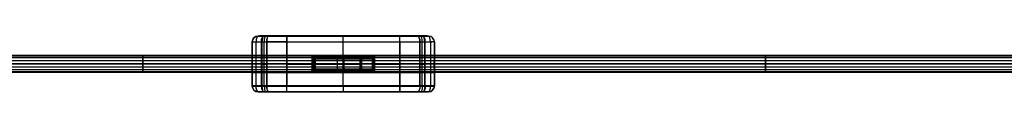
# Model space of a CAD drawing. Header units: millimetres. Extents: x -118 to 2604, y -119 to 118.
# Tile 168 of 174: x 217 to 553, y -10 to 10. Entities that reach past the tile are written whole.
import ezdxf

# ---------------------------------------------------------------- set-up
doc = ezdxf.new("R2010")
doc.units = ezdxf.units.MM
doc.layers.add('Layer 01', color=7, linetype='Continuous', true_color=0x000000)

# ---------------------------------------------------------------- blocks, each defined once
blk = doc.blocks.new('Reflect switchRevised 27-01-23')
at = {"layer": 'Layer 01'}
for p, q in [((-2.25, 20.38, 0.28), (-2.25, 13.5, 0.28)), ((1.75, 22.45, 5.85), (-1.75, 22.45, 5.85)), ((-1.75, 18.1, -9.59), (-1.75, 22.43, 5.71)), ((-1.75, 20.27, -1.94), (1.75, 20.27, -1.94)), ((0, 18.1, -9.59), (0, 22.43, 5.71)), ((2.25, 13.5, 0.28), (2.25, 20.38, 0.28)), ((-7.5, 18), (-2.7, 18)), ((-2.5, 10.66), (-2.5, 17.8)), ((-2.25, 17.73, -9.08), (-2.25, 17.73, 8.96)), ((0, 18, -19.23), (0, 18, -10.7)), ((0, 18, 10.7), (0, 18, 19.23)), ((0, 12, 10.5), (0, 17.8, 10.5)), ((0, 12, -10.5), (0, 17.8, -10.5)), ((0, 13.5, -9.95), (0, 17.62, -9.95)), ((0, 16.2, -27.71), (0, 16.79, -26.07)), ((0, 16.79, 26.07), (0, 16.2, 27.71)), ((2.25, 17.73, -9.08), (2.25, 17.73, 8.96)), ((2.5, 17.8), (2.5, 10.66)), ((2.7, 18), (7.5, 18)), ((-9.5, 16), (-9.5, 2)), ((-7.5, 16.5, -26.89), (7.5, 16.5, -26.89)), ((-7.5, 16.5, 26.89), (7.5, 16.5, 26.89)), ((-2.5, 14.23, -10.3), (-2.5, 14.23, 10.3)), ((2.3, 14.36, 10.5), (-2.3, 14.36, 10.5)), ((-2.3, 14.36, -10.5), (2.3, 14.36, -10.5)), ((1.75, 15.56, -9.95), (-1.75, 15.56, -9.95)), ((2.5, 14.23, -10.3), (2.5, 14.23, 10.3)), ((9.5, 2), (9.5, 16)), ((9.5, 14.32, 27.03), (9.5, 14.91, 25.39)), ((-1.75, 13, 0.25), (1.75, 13, 0.25)), ((0, 13, 9.95), (0, 13, -9.45)), ((0, 12, -30.97), (0, 12, -10.5)), ((0, 12, 10.5), (0, 12, 30.97)), ((-9.5, 9, -29), (-9.5, 9, 29)), ((-2.81, 7.95, -31), (-7.5, 7.95, -31)), ((-7.5, 7.95, 31), (-2.81, 7.95, 31)), ((7.5, 7.95, -31), (2.81, 7.95, -31)), ((2.81, 7.95, 31), (7.5, 7.95, 31)), ((9.5, 9, -29), (9.5, 9, 29)), ((0, 6, -31), (0, 6, 31)), ((0, 4.4, -31), (0, 6, -31)), ((0, 4.4, 31), (0, 6, 31)), ((-7.5, 2.52, 29.68), (-7.5, 1.21, 26.07)), ((-7.5, 1.86, -27.88), (7.5, 1.86, -27.88)), ((-7.5, 1.86, 27.88), (7.5, 1.86, 27.88)), ((-7.5, 0), (7.5, 0)), ((0, 1.21, -26.07), (0, 2.52, -29.68)), ((0, 2.52, 29.68), (0, 1.21, 26.07)), ((0, 0, 19.23), (0, 0, -19.23))]:
    blk.add_line(p, q, dxfattribs=at)
at = {"layer": 'Layer 01', "extrusion": (-1.88013e-14, -0.272354, -0.962197)}
blk.add_arc((-1.75, -19.53, -11.6), 0.5, 180, 270, dxfattribs=at)
at = {"layer": 'Layer 01', "extrusion": (-6.36713e-14, -0.610114, 0.792314)}
blk.add_arc((-1.75, 20.96, -8.76), 0.5, 90, 180, dxfattribs=at)
at = {"layer": 'Layer 01', "extrusion": (-1, 0, 0)}
for centre, radius, start, end in [((-14.42, 0.05, 2.25), 9.5, 84.4153, 142.4023), ((-21.95, 5.85), 0.5, 142.4023, 195.8044), ((-14.42, 0.05), 10, 90, 142.4023), ((-21.95, 5.85, -1.75), 0.5, 142.4023, 180), ((-14.42, 0.05, -1.75), 10, 90, 142.4023), ((-17.8, -10.7, 2.3), 0.2, 90, 180), ((-17.8, 10.7, 2.3), 0.2, 180, 270), ((-17.62, -9.45), 0.5, 195.8044, 270), ((2, -19.23), 20, 180, 200), ((2, 19.23), 20, 160, 180), ((-17.8, -10.7), 0.2, 90, 180), ((-17.62, -9.45, -1.75), 0.5, 195.8044, 270), ((-17.8, -10.7, -2.3), 0.2, 90, 180), ((-17.8, 10.7, -2.3), 0.2, 180, 270), ((2, -19.23, -7.5), 20, 180, 200), ((2, 19.23, -7.5), 20, 160, 180), ((2, 19.23, 9.5), 18, 160, 180), ((2, -19.23, 9.5), 18, 180, 200), ((-11.5, 26, 9.5), 3, 90, 160), ((-11.5, -26, 9.5), 3, 200, 270), ((-13.5, -9.45, 1.75), 0.5, 270, 0), ((-11.5, -26), 5, 200, 264.2489), ((-11.5, 26), 5, 95.7511, 160), ((-14.42, 0.05), 10, 81.8102, 90), ((-13.5, -9.45), 0.5, 270, 0), ((-14.42, 0.05, -1.75), 10, 81.8102, 90), ((-11.5, -26, -7.5), 5, 200, 270), ((-11.5, 26, -7.5), 5, 90, 160), ((-4.4, -29), 2, 270, 340), ((-4.4, 29), 2, 20, 90), ((-4.4, -29, -7.5), 2, 270, 340), ((-20, 19.23, 9.5), 18, 360, 20), ((-20, -19.23, 9.5), 18, 340, 0), ((-20, -19.23), 20, 340, 0), ((-20, 19.23), 20, 0, 20), ((-20, 19.23, -7.5), 20, 0, 20)]:
    blk.add_arc(centre, radius, start, end, dxfattribs=at)
at = {"layer": 'Layer 01', "extrusion": (0, 0.272354, 0.962197)}
blk.add_arc((1.75, -19.53, 3.66), 0.5, 270, 0, dxfattribs=at)
at = {"layer": 'Layer 01', "extrusion": (1, 0, 0)}
for centre, radius, start, end in [((21.95, 5.85, -1.75), 0.5, 344.1956, 37.5977), ((14.42, 0.05, -1.75), 10, 37.5977, 90), ((21.95, 5.85, 1.75), 0.5, 344.1956, 360), ((14.42, 0.05, 2.25), 9.5, 37.5977, 95.5847), ((-2, -19.23, -7.5), 20, 340, 360), ((-2, 19.23, -7.5), 20, 360, 20), ((17.62, -9.45, -1.75), 0.5, 270, 344.1956), ((17.8, 10.7), 0.2, 270, 0), ((11.5, -26, -7.5), 5, 270, 340), ((11.5, 26, -7.5), 5, 20, 90), ((14.42, 0.05, -1.75), 10, 90, 98.1898), ((13.5, -9.45, 1.75), 0.5, 180, 270), ((-2, -19.23, 9.5), 18, 340, 360), ((-2, 19.23, 9.5), 18, 0, 20), ((11.5, -26, 9.5), 3, 270, 340), ((11.5, 26, 9.5), 3, 20, 90), ((4.4, -29, -7.5), 2, 200, 270), ((4.4, 29, -7.5), 2, 90, 160), ((4.4, 29, 7.5), 2, 90, 160), ((20, 19.23, -7.5), 20, 160, 180), ((20, -19.23, -7.5), 20, 180, 200), ((20, -19.23, 7.5), 20, 180, 200), ((20, -19.23, 9.5), 18, 180, 200), ((20, 19.23, 9.5), 18, 160, 180)]:
    blk.add_arc(centre, radius, start, end, dxfattribs=at)
at = {"layer": 'Layer 01', "extrusion": (0, 0, -1)}
for centre, radius, start, end in [((-1.75, 21.95, -5.85), 0.5, 90, 180), ((7.5, 16, 19.23), 2, 360, 90), ((2.7, 17.8, -10.3), 0.2, 90, 180), ((-2.7, 17.8, 10.3), 0.2, 0, 90), ((-2.7, 17.8, -10.3), 0.2, 0, 90), ((-2.7, 17.8), 0.2, 0, 90), ((-7.5, 16, 19.23), 2, 90, 180), ((-7.5, 16, -19.23), 2, 90, 180), ((-7.5, 16), 2, 90, 180), ((1.75, 13.5, -0.25), 0.5, 270, 0), ((0, 9, -31), 3, 360, 56.4069), ((0, 9, 10.5), 3, 39.9445, 140.0555), ((0, 9, -31), 3, 123.5931, 180), ((0, 9, -31), 3, 180, 0), ((7.5, 2), 2, 270, 0), ((-7.5, 2, 19.23), 2, 180, 270)]:
    blk.add_arc(centre, radius, start, end, dxfattribs=at)
at = {"layer": 'Layer 01', "extrusion": (-4.90163e-15, 0.272354, 0.962197)}
blk.add_arc((-1.75, -19.53, 11.6), 0.5, 180, 270, dxfattribs=at)
at = {"layer": 'Layer 01', "extrusion": (5.41594e-14, -0.610114, 0.792314)}
blk.add_arc((1.75, 20.96, -8.76), 0.5, 360, 90, dxfattribs=at)
at = {"layer": 'Layer 01', "extrusion": (0, -0.272354, -0.962197)}
blk.add_arc((1.75, -19.53, -3.66), 0.5, 270, 0, dxfattribs=at)
at = {"layer": 'Layer 01'}
for centre, radius, start, end in [((-7.5, 16, 19.23), 2, 90, 180), ((-7.5, 16), 2, 90, 180), ((-2.7, 17.8, -10.3), 0.2, 360, 90), ((-2.7, 17.8), 0.2, 0, 90), ((-1.75, 13.5, -9.45), 0.5, 180, 270), ((1.75, 13.5, -9.45), 0.5, 270, 360), ((1.75, 13.5, 0.25), 0.5, 270, 0), ((0, 9, -31), 3, 123.5931, 180), ((0, 9), 3, 146.4427, 180), ((0, 9, 10.5), 3, 39.9445, 140.0555), ((0, 9, -31), 3, 360, 56.4069), ((0, 9), 3, 0, 33.5573), ((0, 9, -31), 3, 180, 0), ((0, 9), 3, 180, 0), ((-7.5, 2, 19.23), 2, 180, 270), ((-7.5, 2, -19.23), 2, 180, 270), ((7.5, 2, 19.23), 2, 270, 0), ((7.5, 2), 2, 270, 0)]:
    blk.add_arc(centre, radius, start, end, dxfattribs=at)
at = {"layer": 'Layer 01', "extrusion": (4.02456e-14, -0.34202, 0.939693)}
blk.add_arc((-7.5, 22.7, 18.76), 2, 90, 180, dxfattribs=at)
at = {"layer": 'Layer 01', "extrusion": (-2.44249e-14, 0.34202, 0.939693)}
blk.add_arc((7.5, -22.7, -18.76), 2, 270, 360, dxfattribs=at)
at = {"layer": 'Layer 01', "extrusion": (0, 1, 0)}
for centre, radius, start, end in [((2.3, -10.3, 18), 0.4, 270, 0), ((2.3, 10.3, 18), 0.4, 0, 90), ((-1.75, -9.45, 17.62), 0.5, 180, 270), ((-2.3, -10.3, 18), 0.4, 180, 270), ((-2.3, 10.3, 18), 0.4, 90, 180), ((1.75, -9.45, 15.56), 0.5, 270, 0), ((1.75, -9.45, 13.5), 0.5, 270, 360), ((-1.75, -9.45, 13.5), 0.5, 180, 270), ((7.5, 29, 11.5), 2, 0, 90), ((-7.5, 29, 11.5), 2, 90, 180), ((7.5, -29, 7.95), 2, 270, 0), ((-7.5, 29, 7.95), 2, 90, 180), ((7.5, 29, 4.4), 2, 0, 90), ((7.5, -29, 4.4), 2, 270, 0), ((-7.5, -29, 4.4), 2, 180, 270), ((-7.5, 29, 4.4), 2, 90, 180)]:
    blk.add_arc(centre, radius, start, end, dxfattribs=at)
at = {"layer": 'Layer 01', "extrusion": (0, -1, 0)}
for centre, radius, start, end in [((-2.3, -10.3, -17.8), 0.2, 180, 270), ((-2.3, 10.3, -17.8), 0.2, 90, 180), ((-1.75, -9.45, -17.62), 0.5, 180, 270), ((2.3, -10.3, -17.8), 0.2, 270, 0), ((2.3, 10.3, -17.8), 0.2, 360, 90), ((-2.3, -10.3, -14.23), 0.2, 180, 270), ((-2.3, 10.3, -14.23), 0.2, 90, 180), ((1.75, -9.45, -15.56), 0.5, 270, 0), ((2.3, -10.3, -14.23), 0.2, 270, 0), ((2.3, 10.3, -14.23), 0.2, 0, 90), ((-7.5, -29, -11.5), 2, 180, 270), ((7.5, -29, -11.5), 2, 270, 360), ((-7.5, 29, -7.95), 2, 90, 180), ((7.5, -29, -7.95), 2, 270, 0)]:
    blk.add_arc(centre, radius, start, end, dxfattribs=at)
at = {"layer": 'Layer 01', "extrusion": (-3.38618e-15, 0.272354, 0.962197)}
blk.add_arc((1.75, -19.53, -4.29), 0.5, 270, 360, dxfattribs=at)
at = {"layer": 'Layer 01', "extrusion": (-3.41841e-15, 0.272354, 0.962197)}
blk.add_arc((-1.75, -19.53, -4.29), 0.5, 180, 270, dxfattribs=at)
at = {"layer": 'Layer 01', "extrusion": (2.79228e-14, 0.34202, 0.939693)}
blk.add_arc((-7.5, -22.7, -18.76), 2, 180, 270, dxfattribs=at)
at = {"layer": 'Layer 01', "extrusion": (2.32342e-14, 0.34202, -0.939693)}
blk.add_arc((-7.5, 22.7, -18.76), 2, 90, 180, dxfattribs=at)
at = {"layer": 'Layer 01', "extrusion": (0, -0.34202, 0.939693)}
for centre, start, end in [((-7.5, 22.7, 19.63), 90, 180), ((7.5, -5.78, -26.83), 270, 0)]:
    blk.add_arc(centre, 2, start, end, dxfattribs=at)
at = {"layer": 'Layer 01', "extrusion": (0, 0.34202, 0.939693)}
for centre, start, end in [((7.5, -22.7, -19.63), 270, 0), ((-7.5, 5.78, 26.83), 90, 180)]:
    blk.add_arc(centre, 2, start, end, dxfattribs=at)
at = {"layer": 'Layer 01', "extrusion": (-6.10623e-16, -0.34202, 0.939693)}
blk.add_arc((-7.5, 22.7, 20.5), 2, 90, 180, dxfattribs=at)
at = {"layer": 'Layer 01', "extrusion": (-2.2461e-14, 0.34202, 0.939693)}
blk.add_arc((7.5, -22.7, -20.5), 2, 270, 360, dxfattribs=at)
at = {"layer": 'Layer 01', "extrusion": (8.88178e-16, -0.34202, -0.939693)}
blk.add_arc((7.5, -22.7, 19.63), 2, 270, 0, dxfattribs=at)
at = {"layer": 'Layer 01', "extrusion": (0, 0.34202, -0.939693)}
for centre, start, end in [((-7.5, 22.7, -19.63), 90, 180), ((7.5, -5.78, 26.83), 270, 0)]:
    blk.add_arc(centre, 2, start, end, dxfattribs=at)
at = {"layer": 'Layer 01', "extrusion": (2.36761e-14, 0.34202, 0.939693)}
blk.add_arc((-7.5, -22.7, -20.5), 2, 180, 270, dxfattribs=at)
at = {"layer": 'Layer 01', "extrusion": (1.64868e-14, 0.34202, -0.939693)}
blk.add_arc((-7.5, 22.7, -20.5), 2, 90, 180, dxfattribs=at)
at = {"layer": 'Layer 01', "extrusion": (2.42836e-14, 0.34202, 0.939693)}
blk.add_arc((7.5, 5.78, 28.76), 2, 0, 90, dxfattribs=at)
at = {"layer": 'Layer 01', "extrusion": (-1.13798e-14, -0.34202, 0.939693)}
blk.add_arc((-7.5, -5.78, -28.76), 2, 180, 270, dxfattribs=at)
at = {"layer": 'Layer 01', "extrusion": (0, -0.34202, -0.939693)}
blk.add_arc((-7.5, 5.78, -26.83), 2, 90, 180, dxfattribs=at)
at = {"layer": 'Layer 01', "extrusion": (-1.74305e-14, 0.34202, -0.939693)}
blk.add_arc((-7.5, -5.78, 28.76), 2, 180, 270, dxfattribs=at)
at = {"layer": 'Layer 01', "extrusion": (-2.45914e-14, 0.34202, 0.939693)}
blk.add_arc((-7.5, 5.78, 28.76), 2, 90, 180, dxfattribs=at)
at = {"layer": 'Layer 01', "extrusion": (-1.88183e-14, -0.34202, -0.939693)}
blk.add_arc((-7.5, 5.78, -24.91), 2, 90, 180, dxfattribs=at)
at = {"layer": 'Layer 01', "extrusion": (-1.66938e-14, -0.34202, 0.939693)}
blk.add_arc((-7.5, -5.78, -24.91), 2, 180, 270, dxfattribs=at)
at = {"layer": 'Layer 01', "extrusion": (1.86517e-14, -0.34202, 0.939693)}
blk.add_arc((7.5, -5.78, -24.91), 2, 270, 360, dxfattribs=at)
at = {"layer": 'Layer 01', "extrusion": (2.04879e-14, -0.34202, -0.939693)}
blk.add_arc((7.5, 5.78, -24.91), 2, 0, 90, dxfattribs=at)
at = {"layer": 'Layer 01'}
for points, weights in [([(-1.75, 22.45, 5.85), (-2.25, 22.45, 5.85), (-2.25, 21.95, 5.85)], [1, 0.707106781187, 1]), ([(2.25, 21.95, 5.85), (2.25, 22.45, 5.85), (1.75, 22.45, 5.85)], [1, 0.707106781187, 1]), ([(-9.5, 16, 19.23), (-9.5, 18, 19.23), (-7.5, 18, 19.23)], [1, 0.707106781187, 1]), ([(-2.7, 18, -10.3), (-2.7, 18, -10.7), (-2.3, 18, -10.7)], [1, 0.707106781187, 1]), ([(2.7, 18, 10.3), (2.7, 18, 10.7), (2.3, 18, 10.7)], [1, 0.707106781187, 1]), ([(-9.5, 16, 19.23), (-9.5, 16, 22.4), (-9.5, 14.91, 25.39)], [1, 0.931934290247, 0.895504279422]), ([(-9.5, 14.91, -25.39), (-9.5, 16, -22.4), (-9.5, 16, -19.23)], [0.895504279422, 0.931934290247, 1]), ([(-9.5, 14.32, 27.03), (-9.5, 13.6, 29), (-9.5, 11.5, 29)], [0.895504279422, 0.775172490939, 1]), ([(-2.25, 14.42, 9.55), (-2.25, 14.42, 10.05), (-1.75, 14.42, 10.05)], [1, 0.707106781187, 1]), ([(1.75, 14.42, 10.05), (2.25, 14.42, 10.05), (2.25, 14.42, 9.55)], [1, 0.707106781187, 1]), ([(9.5, 14.91, -25.39), (9.5, 16, -22.4), (9.5, 16, -19.23)], [0.895504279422, 0.931934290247, 1]), ([(9.5, 16, 19.31), (9.5, 15.99, 22.44), (9.5, 14.91, 25.39)], [0.998303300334, 0.931478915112, 0.895504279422]), ([(9.5, 14.32, 27.03), (9.5, 13.6, 29), (9.5, 11.5, 29)], [0.895504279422, 0.775172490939, 1]), ([(7.5, 0, 19.23), (9.5, 0, 19.23), (9.5, 2, 19.23)], [1, 0.707106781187, 1]), ([(9.5, 2, -19.23), (9.5, 2, -19.82), (9.5, 2.04, -20.41)], [1, 0.986593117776, 0.97441360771])]:
    blk.add_rational_spline(points, weights, degree=2, dxfattribs=at)
for points, degree in [([(-2.25, 21.95, 5.85), (-2.25, 17.62, -9.45)], 1), ([(-1.75, 18.1, -9.59), (-1.75, 22.43, 5.71)], 1), ([(-1.75, 22.43, 5.71), (1.75, 22.43, 5.71)], 1), ([(1.75, 22.35, 6.15), (-1.75, 22.35, 6.15)], 1), ([(1.75, 22.43, 5.71), (1.75, 18.1, -9.59)], 1), ([(2.25, 17.62, -9.45), (2.25, 21.95, 5.85)], 1), ([(7.5, 18, -19.23), (-7.5, 18, -19.23)], 1), ([(-7.5, 18, -19.23), (-7.5, 18, 19.23)], 1), ([(-7.5, 18, 19.23), (7.5, 18, 19.23)], 1), ([(-7.5, 16.2, -27.71), (-7.5, 16.79, -26.07)], 1), ([(-7.5, 16.79, -26.07), (7.5, 16.79, -26.07)], 1), ([(-7.5, 16.79, 26.07), (-7.5, 16.2, 27.71)], 1), ([(7.5, 16.79, 26.07), (-7.5, 16.79, 26.07)], 1), ([(-2.7, 18, -10.3), (-2.7, 18, 10.3)], 1), ([(-2.5, 10.66, -10.3), (-2.5, 17.8, -10.3)], 1), ([(-2.5, 17.8, -10.3), (-2.5, 17.8, 10.3)], 1), ([(-2.5, 17.8, 10.3), (-2.5, 10.66, 10.3)], 1), ([(2.3, 18, -10.7), (-2.3, 18, -10.7)], 1), ([(-2.3, 18, 10.7), (2.3, 18, 10.7)], 1), ([(-2.3, 10.93, 10.5), (-2.3, 17.8, 10.5)], 1), ([(-2.3, 17.8, 10.5), (2.3, 17.8, 10.5)], 1), ([(2.3, 17.8, -10.5), (-2.3, 17.8, -10.5)], 1), ([(-2.3, 17.8, -10.5), (-2.3, 10.93, -10.5)], 1), ([(-2.25, 17.62, -9.45), (-2.25, 13.5, -9.45)], 1), ([(1.75, 18.1, -9.59), (-1.75, 18.1, -9.59)], 1), ([(-1.75, 13.5, -9.95), (-1.75, 17.62, -9.95)], 1), ([(-1.75, 17.62, -9.95), (1.75, 17.62, -9.95)], 1), ([(1.75, 17.62, -9.95), (1.75, 13.5, -9.95)], 1), ([(2.25, 13.5, -9.45), (2.25, 17.62, -9.45)], 1), ([(2.3, 17.8, 10.5), (2.3, 10.93, 10.5)], 1), ([(2.3, 10.93, -10.5), (2.3, 17.8, -10.5)], 1), ([(2.5, 10.66, 10.3), (2.5, 17.8, 10.3)], 1), ([(2.5, 17.8, 10.3), (2.5, 17.8, -10.3)], 1), ([(2.5, 17.8, -10.3), (2.5, 10.66, -10.3)], 1), ([(2.7, 18, 10.3), (2.7, 18, -10.3)], 1), ([(7.5, 18, 19.23), (7.5, 18, -19.23)], 1), ([(7.5, 16.79, -26.07), (7.5, 16.2, -27.71)], 1), ([(7.5, 16.2, 27.71), (7.5, 16.79, 26.07)], 1), ([(-9.5, 16, 19.23), (-9.5, 16, -19.23)], 1), ([(-9.5, 14.32, 27.03), (-9.5, 14.91, 25.39)], 1), ([(-9.5, 14.91, -25.39), (-9.5, 14.32, -27.03)], 1), ([(7.5, 16.2, -27.71), (-7.5, 16.2, -27.71)], 1), ([(-7.5, 16.2, 27.71), (7.5, 16.2, 27.71)], 1), ([(-2.25, 13.5, -9.45), (-2.25, 13.5, 9.51)], 1), ([(1.75, 14.42, 10.05), (-1.75, 14.42, 10.05)], 1), ([(1.75, 13.5, -9.95), (-1.75, 13.5, -9.95)], 1), ([(2.25, 13.5, 9.51), (2.25, 13.5, -9.45)], 1), ([(9.5, 16, -19.23), (9.5, 16, 19.23)], 1), ([(9.5, 14.32, -27.03), (9.5, 14.91, -25.39)], 1), ([(9.5, 14.91, 25.39), (9.5, 14.32, 27.03)], 1), ([(-9.5, 11.5, -29), (-9.5, 4.4, -29)], 1), ([(-9.5, 4.4, 29), (-9.5, 11.5, 29)], 1), ([(-7.5, 4.4, -31), (-7.5, 11.5, -31)], 1), ([(-7.5, 11.5, -31), (-1.66, 11.5, -31)], 1), ([(-1.66, 11.5, 31), (-7.5, 11.5, 31)], 1), ([(-7.5, 11.5, 31), (-7.5, 4.4, 31)], 1), ([(-2.5, 10.66, 10.3), (-2.5, 10.66, -10.3)], 1), ([(-1.75, 13, 9.95), (1.75, 13, 9.95)], 1), ([(-1.75, 13, 9.95), (-1.75, 13, -9.45)], 1), ([(-1.75, 13, -9.45), (1.75, 13, -9.45)], 1), ([(1.66, 11.5, -31), (7.5, 11.5, -31)], 1), ([(7.5, 11.5, 31), (1.66, 11.5, 31)], 1), ([(1.75, 13, -9.45), (1.75, 13, 9.95)], 1), ([(2.5, 10.66, -10.3), (2.5, 10.66, 10.3)], 1), ([(7.5, 11.5, -31), (7.5, 4.4, -31)], 1), ([(7.5, 4.4, 31), (7.5, 11.5, 31)], 1), ([(9.5, 4.4, -29), (9.5, 11.5, -29)], 1), ([(9.5, 11.5, 29), (9.5, 4.4, 29)], 1), ([(-3, 9, 31), (-3, 9, -31)], 1), ([(3, 9, -31), (3, 9, 31)], 1), ([(-9.5, 3.09, 25.39), (-9.5, 4.4, 29)], 1), ([(-9.5, 4.4, -29), (-9.5, 3.09, -25.39)], 1), ([(-9.5, 4.4, 29), (-9.5, 4.4, 29), (-9.5, 4.4, 29)], 2), ([(7.5, 4.4, -31), (-7.5, 4.4, -31)], 1), ([(-7.5, 4.4, 31), (7.5, 4.4, 31)], 1), ([(9.5, 3.09, -25.39), (9.5, 4.4, -29)], 1), ([(9.5, 4.4, 29), (9.5, 3.09, 25.39)], 1), ([(-9.5, 2, -19.23), (-9.5, 2, 19.23)], 1), ([(-7.5, 1.21, -26.07), (-7.5, 2.52, -29.68)], 1), ([(-7.5, 2.52, -29.68), (7.5, 2.52, -29.68)], 1), ([(-7.5, 2.52, 29.68), (-7.5, 1.21, 26.07)], 1), ([(7.5, 2.52, 29.68), (-7.5, 2.52, 29.68)], 1), ([(7.5, 1.21, -26.07), (-7.5, 1.21, -26.07)], 1), ([(-7.5, 1.21, 26.07), (7.5, 1.21, 26.07)], 1), ([(-7.5, 0, 19.23), (-7.5, 0, -19.23)], 1), ([(-7.5, 0, -19.23), (7.5, 0, -19.23)], 1), ([(7.5, 0, 19.23), (-7.5, 0, 19.23)], 1), ([(7.5, 2.52, -29.68), (7.5, 1.21, -26.07)], 1), ([(7.5, 1.21, 26.07), (7.5, 2.52, 29.68)], 1), ([(7.5, 0, -19.23), (7.5, 0, 19.23)], 1), ([(9.5, 2, 19.23), (9.5, 2, -19.23)], 1)]:
    blk.add_open_spline(points, degree=degree, dxfattribs=at)
for points, weights, knots in [([(-1.75, 22.43, 5.71), (-1.75, 22.45, 5.78), (-1.75, 22.45, 5.85), (-1.75, 22.45, 6.02), (-1.75, 22.35, 6.15)], [0.911448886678, 0.945632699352, 1, 0.87642374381, 0.85712502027], [-0.2915737, -0.2915737, -0.2915737, 0, 0, 0.6627437, 0.6627437, 0.6627437]), ([(-2.25, 14.95, 9.54), (-2.25, 14.69, 9.55), (-2.25, 14.42, 9.55), (-2.25, 13.96, 9.55), (-2.25, 13.5, 9.51)], [0.978163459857, 0.988641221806, 1, 0.980196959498, 0.963071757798], [29.266414, 29.266414, 29.266414, 29.84513, 29.84513, 30.854072, 30.854072, 30.854072]), ([(2.25, 15.19, 9.52), (2.25, 14.81, 9.55), (2.25, 14.42, 9.55), (2.25, 13.96, 9.55), (2.25, 13.5, 9.51)], [0.968897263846, 0.983521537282, 1, 0.980196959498, 0.963071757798], [29.005572, 29.005572, 29.005572, 29.84513, 29.84513, 30.854072, 30.854072, 30.854072])]:
    blk.add_rational_spline(points, weights, degree=2, knots=knots, dxfattribs=at)
for points, knots in [([(-2.25, 13.5, 9.51), (-2.25, 13.39, 9.61), (-2.21, 13.27, 9.71), (-2.09, 13.12, 9.84), (-2.03, 13.08, 9.88), (-1.9, 13.02, 9.93), (-1.83, 13, 9.95), (-1.75, 13, 9.95)], [-0.9343553, -0.9343553, -0.9343553, -0.9343553, -0.4671776, -0.4671776, -0.2335888, -0.2335888, 0, 0, 0, 0]), ([(1.75, 13, 9.95), (1.83, 13, 9.95), (1.9, 13.02, 9.93), (2.03, 13.08, 9.88), (2.09, 13.12, 9.84), (2.21, 13.27, 9.71), (2.25, 13.39, 9.61), (2.25, 13.5, 9.51)], [-0.9343634, -0.9343634, -0.9343634, -0.9343634, -0.7007725, -0.7007725, -0.4671817, -0.4671817, 0, 0, 0, 0]), ([(-2.3, 10.93, -10.5), (-2.35, 10.87, -10.5), (-2.39, 10.82, -10.49), (-2.44, 10.74, -10.44), (-2.46, 10.71, -10.42), (-2.49, 10.67, -10.37), (-2.5, 10.66, -10.34), (-2.5, 10.66, -10.3)], [-0.4295368, -0.4295368, -0.4295368, -0.4295368, -0.2147684, -0.2147684, -0.1073842, -0.1073842, 0, 0, 0, 0]), ([(-2.5, 10.66, 10.3), (-2.5, 10.66, 10.34), (-2.49, 10.67, 10.37), (-2.46, 10.71, 10.42), (-2.44, 10.74, 10.44), (-2.39, 10.82, 10.49), (-2.35, 10.87, 10.5), (-2.3, 10.93, 10.5)], [-0.4295267, -0.4295267, -0.4295267, -0.4295267, -0.322145, -0.322145, -0.2147634, -0.2147634, 0, 0, 0, 0]), ([(1.66, 11.5, -31), (1.41, 11.66, -31), (1.14, 11.79, -30.99), (0.72, 11.91, -30.98), (0.58, 11.95, -30.98), (0.29, 11.99, -30.98), (0.14, 12, -30.97), (-0.15, 12, -30.97), (-0.29, 11.99, -30.98), (-0.58, 11.95, -30.98), (-0.73, 11.91, -30.98), (-1.15, 11.79, -30.99), (-1.41, 11.66, -31), (-1.66, 11.5, -31)], [-3.526289, -3.526289, -3.526289, -3.526289, -2.644717, -2.644717, -2.203931, -2.203931, -1.763145, -1.763145, -1.322359, -1.322359, -0.881572, -0.881572, 0, 0, 0, 0]), ([(-1.66, 11.5, 31), (-1.41, 11.66, 31), (-1.14, 11.79, 30.99), (-0.72, 11.91, 30.98), (-0.58, 11.95, 30.98), (-0.29, 11.99, 30.98), (-0.14, 12, 30.97), (0.15, 12, 30.97), (0.29, 11.99, 30.98), (0.58, 11.95, 30.98), (0.73, 11.91, 30.98), (1.15, 11.79, 30.99), (1.41, 11.66, 31), (1.66, 11.5, 31)], [-3.526289, -3.526289, -3.526289, -3.526289, -2.644717, -2.644717, -2.203931, -2.203931, -1.763145, -1.763145, -1.322359, -1.322359, -0.881572, -0.881572, 0, 0, 0, 0]), ([(2.5, 10.66, -10.3), (2.5, 10.66, -10.34), (2.49, 10.67, -10.37), (2.46, 10.71, -10.42), (2.44, 10.74, -10.44), (2.39, 10.82, -10.49), (2.35, 10.87, -10.5), (2.3, 10.93, -10.5)], [-0.4295267, -0.4295267, -0.4295267, -0.4295267, -0.322145, -0.322145, -0.2147634, -0.2147634, 0, 0, 0, 0]), ([(2.3, 10.93, 10.5), (2.35, 10.87, 10.5), (2.39, 10.82, 10.49), (2.44, 10.74, 10.44), (2.46, 10.71, 10.42), (2.49, 10.67, 10.37), (2.5, 10.66, 10.34), (2.5, 10.66, 10.3)], [-0.4295368, -0.4295368, -0.4295368, -0.4295368, -0.2147684, -0.2147684, -0.1073842, -0.1073842, 0, 0, 0, 0])]:
    blk.add_open_spline(points, degree=3, knots=knots, dxfattribs=at)
blk = doc.blocks.new('wireframe_rep_0')
at = {"layer": 'Layer 01'}
blk.add_open_spline([(27.06, 0, -285.64), (33.94, 0, -284.77), (37.47, 0, -283.99), (48.65, 0, -281.51), (69.9, 0, -276.8), (114.79, 0, -285.63), (217.73, 0, -285.63), (2546.5, 0, -285.31)], degree=3, dxfattribs=at)

msp = doc.modelspace()

# ---------------------------------------------------------------- linework, layer by layer
at = {"layer": 'Layer 01'}
for points, knots in [([(26.7, 0, -282.76), (27.41, 0, -282.7), (28.12, 0, -282.63), (30.14, 0, -282.31), (31.15, 0, -282.15), (33.83, 0, -281.7), (37.09, 0, -281.08), (38.68, 0, -280.75), (41.85, 0, -280.09), (47.91, 0, -278.59), (61.32, 0, -276.09), (66.5, 0, -275.92), (76.93, 0, -276.21), (86.56, 0, -277.46), (104.17, 0, -279.42), (124.08, 0, -280.97), (148.28, 0, -281.75), (155.35, 0, -281.95), (271.61, 0, -282.32), (313.85, 0, -282.53), (971.69, 0, -282.58), (1250.32, 0, -282.57), (1389.64, 0, -282.56), (1643.12, 0, -282.54), (1861.12, 0, -282.5), (1964.94, 0, -282.49), (2172.59, 0, -282.45), (2359.54, 0, -282.43), (2546.5, 0, -282.41)], [-17, -17, -17, -17, -16.975191, -16.975191, -16.975191, -16.944224, -16.913256, -16.913256, -16.913256, -16.191796, -15.470336, -14.748876, -14.027416, -13.305956, -12.584496, -11.863036, -11.141576, -10.420116, -9.698656, -8.977196, -8.255736, -8.255736, -8.255736, -5.704267, -3.152799, -3.152799, -3.152799, 1, 1, 1, 1]), ([(2546.5, 1.11, -282.63), (2359.54, 1.11, -282.65), (2172.59, 1.11, -282.68), (1964.94, 1.11, -282.71), (1861.12, 1.11, -282.73), (1643.12, 1.11, -282.76), (1389.64, 1.11, -282.79), (1250.32, 1.11, -282.79), (971.69, 1.11, -282.8), (313.85, 1.11, -282.75), (271.61, 1.11, -282.54), (155.35, 1.11, -282.18), (148.27, 1.11, -281.97), (124.07, 1.11, -281.2), (104.14, 1.11, -279.64), (86.53, 1.11, -277.68), (76.91, 1.11, -276.44), (66.51, 1.11, -276.15), (61.34, 1.11, -276.31), (47.96, 1.11, -278.8), (41.91, 1.11, -280.31), (38.72, 1.11, -280.97), (37.13, 1.11, -281.3), (33.87, 1.11, -281.92), (31.19, 1.11, -282.37), (30.17, 1.11, -282.53), (28.15, 1.11, -282.85), (27.44, 1.11, -282.92), (26.73, 1.11, -282.98)], [-1, -1, -1, -1, 0, 0, 0, 1, 2, 2, 2, 3, 4, 5, 6, 7, 8, 9, 10, 11, 12, 13, 14, 14, 14, 15, 16, 16, 16, 17, 17, 17, 17]), ([(2546.5, 2.05, -283.26), (2359.54, 2.05, -283.28), (2172.59, 2.05, -283.3), (1964.94, 2.05, -283.34), (1861.12, 2.05, -283.35), (1643.12, 2.05, -283.39), (1389.64, 2.05, -283.41), (1250.32, 2.05, -283.42), (971.69, 2.05, -283.43), (313.85, 2.05, -283.38), (271.61, 2.05, -283.17), (155.34, 2.05, -282.8), (148.26, 2.05, -282.59), (124.03, 2.05, -281.82), (104.09, 2.05, -280.26), (86.45, 2.05, -278.3), (76.84, 2.05, -277.06), (66.52, 2.05, -276.77), (61.41, 2.05, -276.93), (48.11, 2.05, -279.41), (42.06, 2.05, -280.92), (38.86, 2.05, -281.58), (37.26, 2.05, -281.91), (33.98, 2.05, -282.54), (31.28, 2.05, -282.99), (30.26, 2.05, -283.15), (28.22, 2.05, -283.47), (27.52, 2.05, -283.54), (26.81, 2.05, -283.61)], [-1, -1, -1, -1, 0, 0, 0, 1, 2, 2, 2, 3, 4, 5, 6, 7, 8, 9, 10, 11, 12, 13, 14, 14, 14, 15, 16, 16, 16, 17, 17, 17, 17]), ([(2546.5, 2.68, -284.2), (2359.54, 2.68, -284.22), (2172.59, 2.68, -284.25), (1964.94, 2.68, -284.28), (1861.12, 2.68, -284.29), (1643.12, 2.68, -284.33), (1389.64, 2.68, -284.36), (1250.32, 2.68, -284.36), (971.69, 2.68, -284.37), (313.85, 2.68, -284.32), (271.61, 2.68, -284.11), (155.34, 2.68, -283.74), (148.25, 2.68, -283.54), (123.98, 2.68, -282.76), (104, 2.68, -281.2), (86.34, 2.68, -279.24), (76.74, 2.68, -278), (66.54, 2.68, -277.72), (61.51, 2.68, -277.87), (48.34, 2.68, -280.33), (42.28, 2.68, -281.83), (39.06, 2.68, -282.5), (37.45, 2.68, -282.84), (34.15, 2.68, -283.46), (31.42, 2.68, -283.92), (30.39, 2.68, -284.08), (28.34, 2.68, -284.41), (27.63, 2.68, -284.48), (26.93, 2.68, -284.54)], [-1, -1, -1, -1, 0, 0, 0, 1, 2, 2, 2, 3, 4, 5, 6, 7, 8, 9, 10, 11, 12, 13, 14, 14, 14, 15, 16, 16, 16, 17, 17, 17, 17]), ([(2546.5, 2.9, -285.31), (2359.54, 2.9, -285.33), (2172.59, 2.9, -285.35), (1964.94, 2.9, -285.39), (1861.12, 2.9, -285.4), (1643.12, 2.9, -285.44), (1389.64, 2.9, -285.46), (1250.32, 2.9, -285.47), (971.69, 2.9, -285.48), (313.85, 2.9, -285.43), (271.61, 2.9, -285.22), (155.33, 2.9, -284.85), (148.23, 2.9, -284.65), (123.91, 2.9, -283.87), (103.9, 2.9, -282.3), (86.2, 2.9, -280.34), (76.63, 2.9, -279.1), (66.57, 2.9, -278.83), (61.63, 2.9, -278.98), (48.6, 2.9, -281.41), (42.54, 2.9, -282.91), (39.3, 2.9, -283.58), (37.68, 2.9, -283.92), (34.34, 2.9, -284.55), (31.58, 2.9, -285.02), (30.54, 2.9, -285.18), (28.47, 2.9, -285.51), (27.77, 2.9, -285.58), (27.06, 2.9, -285.64)], [-1, -1, -1, -1, 0, 0, 0, 1, 2, 2, 2, 3, 4, 5, 6, 7, 8, 9, 10, 11, 12, 13, 14, 14, 14, 15, 16, 16, 16, 17, 17, 17, 17]), ([(2546.5, 2.68, -286.41), (2359.54, 2.68, -286.44), (2172.59, 2.68, -286.46), (1964.94, 2.68, -286.49), (1861.12, 2.68, -286.51), (1643.12, 2.68, -286.55), (1389.64, 2.68, -286.57), (1250.32, 2.68, -286.58), (971.69, 2.68, -286.58), (313.85, 2.68, -286.54), (271.61, 2.68, -286.33), (155.32, 2.68, -285.96), (148.22, 2.68, -285.75), (123.85, 2.68, -284.98), (103.8, 2.68, -283.41), (86.06, 2.68, -281.43), (76.51, 2.68, -280.21), (66.59, 2.68, -279.94), (61.74, 2.68, -280.08), (48.87, 2.68, -282.48), (42.8, 2.68, -283.99), (39.54, 2.68, -284.67), (37.91, 2.68, -285), (34.53, 2.68, -285.65), (31.74, 2.68, -286.11), (30.69, 2.68, -286.28), (28.6, 2.68, -286.61), (27.9, 2.68, -286.68), (27.2, 2.68, -286.74)], [-1, -1, -1, -1, 0, 0, 0, 1, 2, 2, 2, 3, 4, 5, 6, 7, 8, 9, 10, 11, 12, 13, 14, 14, 14, 15, 16, 16, 16, 17, 17, 17, 17]), ([(2546.5, 2.05, -287.36), (2359.54, 2.05, -287.38), (2172.59, 2.05, -287.4), (1964.94, 2.05, -287.44), (1861.12, 2.05, -287.45), (1643.12, 2.05, -287.49), (1389.64, 2.05, -287.51), (1250.32, 2.05, -287.52), (971.69, 2.05, -287.53), (313.85, 2.05, -287.48), (271.6, 2.05, -287.27), (155.31, 2.05, -286.9), (148.2, 2.05, -286.7), (123.79, 2.05, -285.92), (103.71, 2.05, -284.35), (85.94, 2.05, -282.37), (76.41, 2.05, -281.14), (66.61, 2.05, -280.88), (61.84, 2.05, -281.02), (49.09, 2.05, -283.4), (43.03, 2.05, -284.9), (39.75, 2.05, -285.59), (38.11, 2.05, -285.93), (34.7, 2.05, -286.57), (31.88, 2.05, -287.05), (30.82, 2.05, -287.21), (28.71, 2.05, -287.55), (28.02, 2.05, -287.61), (27.32, 2.05, -287.67)], [-1, -1, -1, -1, 0, 0, 0, 1, 2, 2, 2, 3, 4, 5, 6, 7, 8, 9, 10, 11, 12, 13, 14, 14, 14, 15, 16, 16, 16, 17, 17, 17, 17]), ([(2546.5, 1.11, -287.98), (2359.54, 1.11, -288.01), (2172.59, 1.11, -288.03), (1964.94, 1.11, -288.06), (1861.12, 1.11, -288.08), (1643.12, 1.11, -288.12), (1389.64, 1.11, -288.14), (1250.32, 1.11, -288.14), (971.69, 1.11, -288.15), (313.85, 1.11, -288.1), (271.6, 1.11, -287.89), (155.31, 1.11, -287.53), (148.19, 1.11, -287.32), (123.76, 1.11, -286.54), (103.65, 1.11, -284.97), (85.86, 1.11, -282.99), (76.35, 1.11, -281.77), (66.62, 1.11, -281.51), (61.91, 1.11, -281.64), (49.24, 1.11, -284.01), (43.18, 1.11, -285.51), (39.88, 1.11, -286.2), (38.23, 1.11, -286.54), (34.81, 1.11, -287.19), (31.97, 1.11, -287.66), (30.91, 1.11, -287.83), (28.78, 1.11, -288.17), (28.09, 1.11, -288.23), (27.4, 1.11, -288.29)], [-1, -1, -1, -1, 0, 0, 0, 1, 2, 2, 2, 3, 4, 5, 6, 7, 8, 9, 10, 11, 12, 13, 14, 14, 14, 15, 16, 16, 16, 17, 17, 17, 17]), ([(2546.5, 0, -288.21), (2359.54, 0, -288.23), (2172.59, 0, -288.25), (1964.94, 0, -288.29), (1861.12, 0, -288.3), (1643.12, 0, -288.34), (1389.64, 0, -288.36), (1250.32, 0, -288.37), (971.69, 0, -288.38), (313.85, 0, -288.33), (271.6, 0, -288.12), (155.31, 0, -287.75), (148.19, 0, -287.55), (123.74, 0, -286.76), (103.63, 0, -285.19), (85.84, 0, -283.21), (76.32, 0, -281.99), (66.63, 0, -281.73), (61.93, 0, -281.87), (49.3, 0, -284.22), (43.23, 0, -285.73), (39.93, 0, -286.41), (38.28, 0, -286.76), (34.85, 0, -287.41), (32, 0, -287.89), (30.94, 0, -288.05), (28.81, 0, -288.39), (28.12, 0, -288.46), (27.43, 0, -288.52)], [-1, -1, -1, -1, 3.154001, 3.154001, 3.154001, 5.706208, 8.258416, 8.258416, 8.258416, 8.979331, 9.700245, 10.42116, 11.142075, 11.862989, 12.583904, 13.304818, 14.025733, 14.746647, 15.467562, 16.188477, 16.909391, 16.909391, 16.909391, 16.942037, 16.974683, 16.974683, 16.974683, 17, 17, 17, 17]), ([(2546.5, -1.11, -282.63), (2359.54, -1.11, -282.65), (2172.59, -1.11, -282.68), (1964.94, -1.11, -282.71), (1861.12, -1.11, -282.73), (1643.12, -1.11, -282.76), (1389.64, -1.11, -282.79), (1250.32, -1.11, -282.79), (971.69, -1.11, -282.8), (313.85, -1.11, -282.75), (271.61, -1.11, -282.54), (155.35, -1.11, -282.18), (148.27, -1.11, -281.97), (124.07, -1.11, -281.2), (104.14, -1.11, -279.64), (86.53, -1.11, -277.68), (76.91, -1.11, -276.44), (66.51, -1.11, -276.15), (61.34, -1.11, -276.31), (47.96, -1.11, -278.8), (41.91, -1.11, -280.31), (38.72, -1.11, -280.97), (37.13, -1.11, -281.3), (33.87, -1.11, -281.92), (31.19, -1.11, -282.37), (30.17, -1.11, -282.53), (28.15, -1.11, -282.85), (27.44, -1.11, -282.92), (26.73, -1.11, -282.98)], [-1, -1, -1, -1, 0, 0, 0, 1, 2, 2, 2, 3, 4, 5, 6, 7, 8, 9, 10, 11, 12, 13, 14, 14, 14, 15, 16, 16, 16, 17, 17, 17, 17]), ([(2546.5, -2.05, -283.26), (2359.54, -2.05, -283.28), (2172.59, -2.05, -283.3), (1964.94, -2.05, -283.34), (1861.12, -2.05, -283.35), (1643.12, -2.05, -283.39), (1389.64, -2.05, -283.41), (1250.32, -2.05, -283.42), (971.69, -2.05, -283.43), (313.85, -2.05, -283.38), (271.61, -2.05, -283.17), (155.34, -2.05, -282.8), (148.26, -2.05, -282.59), (124.03, -2.05, -281.82), (104.09, -2.05, -280.26), (86.45, -2.05, -278.3), (76.84, -2.05, -277.06), (66.52, -2.05, -276.77), (61.41, -2.05, -276.93), (48.11, -2.05, -279.41), (42.06, -2.05, -280.92), (38.86, -2.05, -281.58), (37.26, -2.05, -281.91), (33.98, -2.05, -282.54), (31.28, -2.05, -282.99), (30.26, -2.05, -283.15), (28.22, -2.05, -283.47), (27.52, -2.05, -283.54), (26.81, -2.05, -283.61)], [-1, -1, -1, -1, 0, 0, 0, 1, 2, 2, 2, 3, 4, 5, 6, 7, 8, 9, 10, 11, 12, 13, 14, 14, 14, 15, 16, 16, 16, 17, 17, 17, 17]), ([(2546.5, -2.68, -284.2), (2359.54, -2.68, -284.22), (2172.59, -2.68, -284.25), (1964.94, -2.68, -284.28), (1861.12, -2.68, -284.29), (1643.12, -2.68, -284.33), (1389.64, -2.68, -284.36), (1250.32, -2.68, -284.36), (971.69, -2.68, -284.37), (313.85, -2.68, -284.32), (271.61, -2.68, -284.11), (155.34, -2.68, -283.74), (148.25, -2.68, -283.54), (123.98, -2.68, -282.76), (104, -2.68, -281.2), (86.34, -2.68, -279.24), (76.74, -2.68, -278), (66.54, -2.68, -277.72), (61.51, -2.68, -277.87), (48.34, -2.68, -280.33), (42.28, -2.68, -281.83), (39.06, -2.68, -282.5), (37.45, -2.68, -282.84), (34.15, -2.68, -283.46), (31.42, -2.68, -283.92), (30.39, -2.68, -284.08), (28.34, -2.68, -284.41), (27.63, -2.68, -284.48), (26.93, -2.68, -284.54)], [-1, -1, -1, -1, 0, 0, 0, 1, 2, 2, 2, 3, 4, 5, 6, 7, 8, 9, 10, 11, 12, 13, 14, 14, 14, 15, 16, 16, 16, 17, 17, 17, 17]), ([(2546.5, -2.9, -285.31), (2359.54, -2.9, -285.33), (2172.59, -2.9, -285.35), (1964.94, -2.9, -285.39), (1861.12, -2.9, -285.4), (1643.12, -2.9, -285.44), (1389.64, -2.9, -285.46), (1250.32, -2.9, -285.47), (971.69, -2.9, -285.48), (313.85, -2.9, -285.43), (271.61, -2.9, -285.22), (155.33, -2.9, -284.85), (148.23, -2.9, -284.65), (123.91, -2.9, -283.87), (103.9, -2.9, -282.3), (86.2, -2.9, -280.34), (76.63, -2.9, -279.1), (66.57, -2.9, -278.83), (61.63, -2.9, -278.98), (48.6, -2.9, -281.41), (42.54, -2.9, -282.91), (39.3, -2.9, -283.58), (37.68, -2.9, -283.92), (34.34, -2.9, -284.55), (31.58, -2.9, -285.02), (30.54, -2.9, -285.18), (28.47, -2.9, -285.51), (27.77, -2.9, -285.58), (27.06, -2.9, -285.64)], [-1, -1, -1, -1, 0, 0, 0, 1, 2, 2, 2, 3, 4, 5, 6, 7, 8, 9, 10, 11, 12, 13, 14, 14, 14, 15, 16, 16, 16, 17, 17, 17, 17]), ([(2546.5, -2.68, -286.41), (2359.54, -2.68, -286.44), (2172.59, -2.68, -286.46), (1964.94, -2.68, -286.49), (1861.12, -2.68, -286.51), (1643.12, -2.68, -286.55), (1389.64, -2.68, -286.57), (1250.32, -2.68, -286.58), (971.69, -2.68, -286.58), (313.85, -2.68, -286.54), (271.61, -2.68, -286.33), (155.32, -2.68, -285.96), (148.22, -2.68, -285.75), (123.85, -2.68, -284.98), (103.8, -2.68, -283.41), (86.06, -2.68, -281.43), (76.51, -2.68, -280.21), (66.59, -2.68, -279.94), (61.74, -2.68, -280.08), (48.87, -2.68, -282.48), (42.8, -2.68, -283.99), (39.54, -2.68, -284.67), (37.91, -2.68, -285), (34.53, -2.68, -285.65), (31.74, -2.68, -286.11), (30.69, -2.68, -286.28), (28.6, -2.68, -286.61), (27.9, -2.68, -286.68), (27.2, -2.68, -286.74)], [-1, -1, -1, -1, 0, 0, 0, 1, 2, 2, 2, 3, 4, 5, 6, 7, 8, 9, 10, 11, 12, 13, 14, 14, 14, 15, 16, 16, 16, 17, 17, 17, 17]), ([(2546.5, -2.05, -287.36), (2359.54, -2.05, -287.38), (2172.59, -2.05, -287.4), (1964.94, -2.05, -287.44), (1861.12, -2.05, -287.45), (1643.12, -2.05, -287.49), (1389.64, -2.05, -287.51), (1250.32, -2.05, -287.52), (971.69, -2.05, -287.53), (313.85, -2.05, -287.48), (271.6, -2.05, -287.27), (155.31, -2.05, -286.9), (148.2, -2.05, -286.7), (123.79, -2.05, -285.92), (103.71, -2.05, -284.35), (85.94, -2.05, -282.37), (76.41, -2.05, -281.14), (66.61, -2.05, -280.88), (61.84, -2.05, -281.02), (49.09, -2.05, -283.4), (43.03, -2.05, -284.9), (39.75, -2.05, -285.59), (38.11, -2.05, -285.93), (34.7, -2.05, -286.57), (31.88, -2.05, -287.05), (30.82, -2.05, -287.21), (28.71, -2.05, -287.55), (28.02, -2.05, -287.61), (27.32, -2.05, -287.67)], [-1, -1, -1, -1, 0, 0, 0, 1, 2, 2, 2, 3, 4, 5, 6, 7, 8, 9, 10, 11, 12, 13, 14, 14, 14, 15, 16, 16, 16, 17, 17, 17, 17]), ([(2546.5, -1.11, -287.98), (2359.54, -1.11, -288.01), (2172.59, -1.11, -288.03), (1964.94, -1.11, -288.06), (1861.12, -1.11, -288.08), (1643.12, -1.11, -288.12), (1389.64, -1.11, -288.14), (1250.32, -1.11, -288.14), (971.69, -1.11, -288.15), (313.85, -1.11, -288.1), (271.6, -1.11, -287.89), (155.31, -1.11, -287.53), (148.19, -1.11, -287.32), (123.76, -1.11, -286.54), (103.65, -1.11, -284.97), (85.86, -1.11, -282.99), (76.35, -1.11, -281.77), (66.62, -1.11, -281.51), (61.91, -1.11, -281.64), (49.24, -1.11, -284.01), (43.18, -1.11, -285.51), (39.88, -1.11, -286.2), (38.23, -1.11, -286.54), (34.81, -1.11, -287.19), (31.97, -1.11, -287.66), (30.91, -1.11, -287.83), (28.78, -1.11, -288.17), (28.09, -1.11, -288.23), (27.4, -1.11, -288.29)], [-1, -1, -1, -1, 0, 0, 0, 1, 2, 2, 2, 3, 4, 5, 6, 7, 8, 9, 10, 11, 12, 13, 14, 14, 14, 15, 16, 16, 16, 17, 17, 17, 17])]:
    msp.add_open_spline(points, degree=3, knots=knots, dxfattribs=at)
for points in [[(259.27, 0, -282.29), (259.27, 0.38, -282.29), (259.27, 1.14, -282.45), (259.27, 2.11, -283.09), (259.27, 2.74, -284.06), (259.27, 2.98, -285.19), (259.27, 2.74, -286.33), (259.26, 2.11, -287.3), (259.26, 1.14, -287.93), (259.26, 0.38, -288.09), (259.26, 0, -288.09)], [(259.26, 0, -288.09), (259.26, -0.38, -288.09), (259.26, -1.14, -287.93), (259.26, -2.11, -287.3), (259.27, -2.74, -286.33), (259.27, -2.98, -285.19), (259.27, -2.74, -284.06), (259.27, -2.11, -283.09), (259.27, -1.14, -282.45), (259.27, -0.38, -282.29), (259.27, 0, -282.29)], [(471.27, 0, -282.5), (471.27, 0.38, -282.5), (471.27, 1.14, -282.66), (471.27, 2.11, -283.3), (471.27, 2.74, -284.27), (471.27, 2.98, -285.4), (471.27, 2.74, -286.54), (471.27, 2.11, -287.51), (471.27, 1.14, -288.15), (471.27, 0.38, -288.3), (471.27, 0, -288.3)], [(471.27, 0, -288.3), (471.27, -0.38, -288.3), (471.27, -1.14, -288.15), (471.27, -2.11, -287.51), (471.27, -2.74, -286.54), (471.27, -2.98, -285.4), (471.27, -2.74, -284.27), (471.27, -2.11, -283.3), (471.27, -1.14, -282.66), (471.27, -0.38, -282.5), (471.27, 0, -282.5)]]:
    msp.add_open_spline(points, degree=3, dxfattribs=at)

# ---------------------------------------------------------------- block references
at = {"layer": 'Layer 01', "extrusion": (1, 2.12707e-15, -6.07175e-16), "rotation": 0.2537241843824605}
msp.add_blockref('Reflect switchRevised 27-01-23', (0.03, -294.3, 327.5), dxfattribs=at)
at = {"layer": 'Layer 01'}
msp.add_blockref('wireframe_rep_0', (0, 0), dxfattribs=at)

doc.saveas('drawing.dxf')
